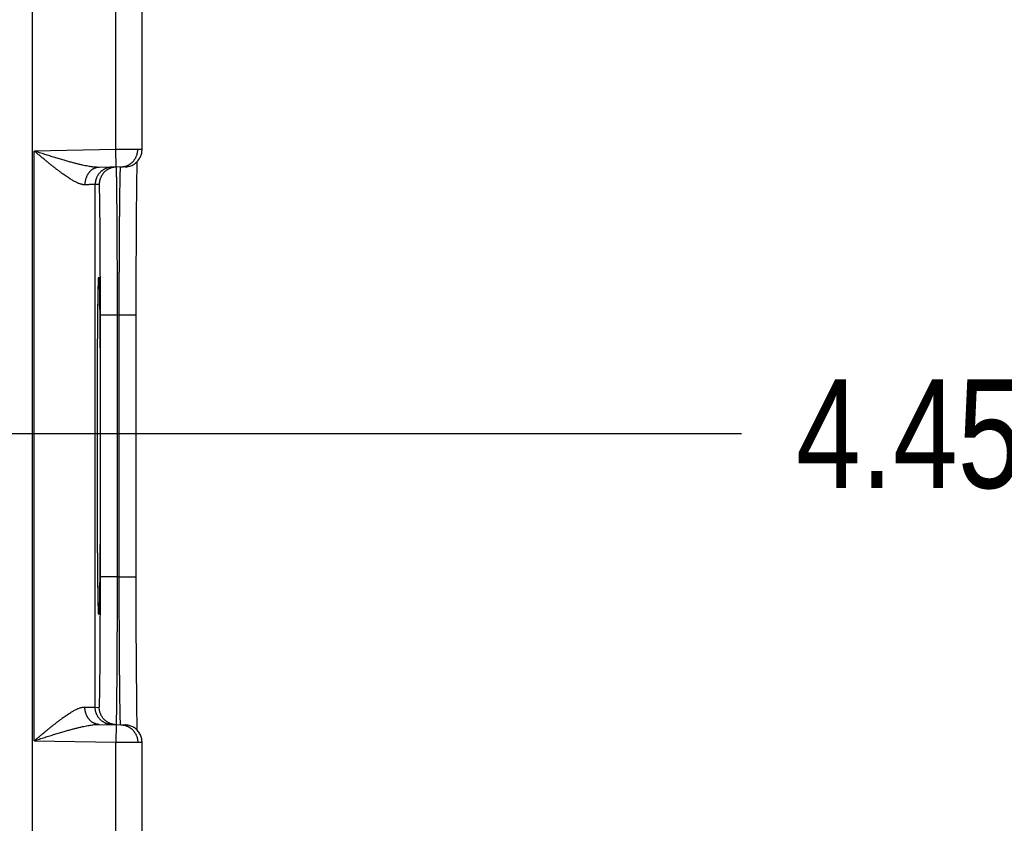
# Model space of a CAD drawing. Header units: inches. Extents: x 0 to 34, y 0 to 22.
# Tile 58 of 126: x 16.1 to 17.3, y 14.1 to 15. Entities that reach past the tile are written whole.
import ezdxf

# ---------------------------------------------------------------- set-up
doc = ezdxf.new("R2010")
doc.units = ezdxf.units.IN
doc.header["$LTSCALE"] = 1.87
doc.header["$MEASUREMENT"] = 0
doc.layers.get('0').update_dxf_attribs({"linetype": 'CONTINUOUS'})
doc.layers.add('DIMENSIONS', color=7, linetype='CONTINUOUS')
doc.styles.get("Standard").update_dxf_attribs({"font": 'txt', "width": 0.8})
doc.dimstyles.new('DIMSTYLE_1', dxfattribs={"dimtxt": 0.125, "dimasz": 0.18, "dimexe": 0.18, "dimexo": 0.0625, "dimgap": 0.09, "dimtad": 0, "dimtih": 1, "dimtoh": 1, "dimdec": 3, "dimzin": 4, "dimdsep": 46, "dimtxsty": 'STANDARD', "dimblk": '_FILLED', "dimblk1": '_FILLED', "dimblk2": '_FILLED', "dimcen": 0.09, "dimadec": 0, "dimazin": 0, "dimtp": 0.01, "dimtm": 0.01, "dimtfac": 1, "dimtdec": 3, "dimtofl": 0, "dimtmove": 0, "dimatfit": 3, "dimldrblk": '_FILLED', "dimfxl": 1, "dimtolj": 1, "dimtzin": 4, "dimarcsym": 0})

# ---------------------------------------------------------------- blocks, each defined once
blk = doc.blocks.new('*D5')
at = {"layer": 'DIMENSIONS', "color": 2, "linetype": 'CONTINUOUS'}
blk.add_line((16.1327, 9.3474), (16.9562, 9.3474), dxfattribs=at)
at = {"layer": 'DIMENSIONS', "color": 2, "linetype": 'CONTINUOUS', "width": 0.8}
for s, p in [('[', (17.6437, 9.2849)), (']', (18.3437, 9.2849)), ('9.620', (17.0187, 9.2849)), ('244.35', (17.7437, 9.2849))]:
    blk.add_text(s, height=0.125, dxfattribs=at).set_placement(p)
blk = doc.blocks.new('_FILLED')
at = {"color": 0, "linetype": 'BYBLOCK'}
blk.add_solid([(0, 0), (-1, 0.1736), (-1, -0.1736)], dxfattribs=at)
blk = doc.blocks.new('*D16')
at = {"layer": 'DIMENSIONS', "color": 2, "linetype": 'CONTINUOUS'}
blk.add_line((15.3866, 14.5083), (16.9578, 14.5083), dxfattribs=at)
at = {"layer": 'DIMENSIONS', "color": 2, "linetype": 'CONTINUOUS', "width": 0.8}
for s, p in [('[', (17.6453, 14.4458)), (']', (18.3453, 14.4458)), ('4.459', (17.0203, 14.4458)), ('113.26', (17.7453, 14.4458))]:
    blk.add_text(s, height=0.125, dxfattribs=at).set_placement(p)
blk = doc.blocks.new('*D17')
at = {"layer": 'DIMENSIONS', "color": 2, "linetype": 'CONTINUOUS'}
blk.add_line((15.3866, 13.5783), (16.9575, 13.5783), dxfattribs=at)
at = {"layer": 'DIMENSIONS', "color": 2, "linetype": 'CONTINUOUS', "width": 0.8}
for s, p in [('[', (17.645, 13.5158)), (']', (18.345, 13.5158)), ('5.389', (17.02, 13.5158)), ('136.88', (17.745, 13.5158))]:
    blk.add_text(s, height=0.125, dxfattribs=at).set_placement(p)
blk = doc.blocks.new('*D18')
at = {"layer": 'DIMENSIONS', "color": 2, "linetype": 'CONTINUOUS'}
blk.add_line((15.3866, 12.6483), (16.9572, 12.6483), dxfattribs=at)
at = {"layer": 'DIMENSIONS', "color": 2, "linetype": 'CONTINUOUS', "width": 0.8}
for s, p in [('[', (17.6447, 12.5858)), (']', (18.2447, 12.5858)), ('6.319', (17.0197, 12.5858)), ('160.5', (17.7447, 12.5858))]:
    blk.add_text(s, height=0.125, dxfattribs=at).set_placement(p)
blk = doc.blocks.new('*D19')
at = {"layer": 'DIMENSIONS', "color": 2, "linetype": 'CONTINUOUS'}
blk.add_line((15.3866, 11.7183), (16.9569, 11.7183), dxfattribs=at)
at = {"layer": 'DIMENSIONS', "color": 2, "linetype": 'CONTINUOUS', "width": 0.8}
for s, p in [('7.249', (17.0194, 11.6558)), ('[', (17.6444, 11.6558)), ('184.12', (17.7444, 11.6558)), (']', (18.3444, 11.6558))]:
    blk.add_text(s, height=0.125, dxfattribs=at).set_placement(p)
blk = doc.blocks.new('*D20')
at = {"layer": 'DIMENSIONS', "color": 2, "linetype": 'CONTINUOUS'}
blk.add_line((15.7123, 11.0413), (16.9567, 11.0413), dxfattribs=at)
at = {"layer": 'DIMENSIONS', "color": 2, "linetype": 'CONTINUOUS', "width": 0.8}
for s, p in [('[', (17.6442, 10.9788)), (']', (18.3442, 10.9788)), ('7.926', (17.0192, 10.9788)), ('201.32', (17.7442, 10.9788))]:
    blk.add_text(s, height=0.125, dxfattribs=at).set_placement(p)

msp = doc.modelspace()

# ---------------------------------------------------------------- linework, layer by layer
at = {"color": 7, "linetype": 'CONTINUOUS'}
for p, q in [((16.1428, 11.2726), (16.1428, 18.6629)), ((16.2389, 14.8346), (16.2389, 15.0839)), ((16.2689, 14.8347), (16.2689, 15.0838)), ((16.2389, 14.8346), (16.145, 14.8329)), ((16.145, 14.1556), (16.145, 14.8329)), ((16.2393, 14.8146), (16.2389, 14.8346)), ((16.2493, 14.8147), (16.2195, 14.8142)), ((16.2631, 14.8134), (16.2632, 14.8182)), ((16.2631, 14.8091), (16.2631, 14.8134)), ((16.2632, 14.8182), (16.2633, 14.8208)), ((16.2629, 14.7975), (16.263, 14.8039)), ((16.263, 14.8039), (16.2631, 14.8091)), ((16.2197, 14.7946), (16.215, 14.7945)), ((16.215, 14.194), (16.215, 14.7945)), ((16.2627, 14.7804), (16.2628, 14.7897)), ((16.2628, 14.7897), (16.2629, 14.7975)), ((16.2626, 14.7697), (16.2627, 14.7804)), ((16.2626, 14.7614), (16.2626, 14.7697)), ((16.2625, 14.7518), (16.2626, 14.7614)), ((16.2625, 14.7412), (16.2625, 14.7518)), ((16.2624, 14.73), (16.2625, 14.7412)), ((16.2624, 14.7185), (16.2624, 14.73)), ((16.2623, 14.7067), (16.2624, 14.7185)), ((16.2623, 14.6946), (16.2623, 14.7067)), ((16.2623, 14.6822), (16.2623, 14.6946)), ((16.2185, 14.6738), (16.2186, 14.6768)), ((16.2186, 14.6768), (16.2187, 14.6792)), ((16.2187, 14.6811), (16.2188, 14.6826)), ((16.2187, 14.6792), (16.2187, 14.6811)), ((16.2188, 14.6835), (16.2188, 14.6843)), ((16.2188, 14.6826), (16.2188, 14.6835)), ((16.2189, 14.6854), (16.2189, 14.6856)), ((16.2189, 14.6852), (16.2189, 14.6854)), ((16.2189, 14.685), (16.2189, 14.6852)), ((16.2189, 14.6847), (16.2189, 14.685)), ((16.2188, 14.6843), (16.2189, 14.6847)), ((16.2623, 14.6697), (16.2623, 14.6822)), ((16.2183, 14.6599), (16.2184, 14.6656)), ((16.2184, 14.6656), (16.2185, 14.6701)), ((16.2185, 14.6701), (16.2185, 14.6738)), ((16.2622, 14.6571), (16.2623, 14.6697)), ((16.2181, 14.6486), (16.2182, 14.6547)), ((16.2182, 14.6547), (16.2183, 14.6599)), ((16.2622, 14.6447), (16.2622, 14.6571)), ((16.2181, 14.6414), (16.2181, 14.6486)), ((16.2407, 14.6446), (16.221, 14.6446)), ((16.221, 14.3439), (16.221, 14.6446)), ((16.2426, 14.6447), (16.2407, 14.6446)), ((16.2407, 14.3439), (16.2407, 14.6446)), ((16.2426, 14.6447), (16.2622, 14.6447)), ((16.2426, 14.3439), (16.2426, 14.6447)), ((16.2622, 14.3377), (16.2622, 14.6447)), ((16.2179, 14.6219), (16.218, 14.6327)), ((16.218, 14.6327), (16.2181, 14.6414)), ((16.2178, 14.6133), (16.2179, 14.6219)), ((16.2178, 14.6033), (16.2178, 14.6133)), ((16.2177, 14.5923), (16.2178, 14.6033)), ((16.2177, 14.581), (16.2177, 14.5923)), ((16.2176, 14.5693), (16.2177, 14.581)), ((16.2176, 14.5573), (16.2176, 14.5693)), ((16.2175, 14.545), (16.2176, 14.5573)), ((16.2175, 14.5324), (16.2175, 14.545)), ((16.2175, 14.5197), (16.2175, 14.5324)), ((16.2175, 14.5069), (16.2175, 14.5197)), ((16.2175, 14.4943), (16.2175, 14.5069)), ((16.2175, 14.4816), (16.2175, 14.4943)), ((16.2175, 14.4687), (16.2175, 14.4816)), ((16.2175, 14.456), (16.2175, 14.4687)), ((16.2175, 14.4434), (16.2175, 14.456)), ((16.2176, 14.4311), (16.2175, 14.4434)), ((16.2176, 14.419), (16.2176, 14.4311)), ((16.2177, 14.4073), (16.2176, 14.419)), ((16.2177, 14.396), (16.2177, 14.4073)), ((16.2178, 14.3859), (16.2177, 14.396)), ((16.2178, 14.3771), (16.2178, 14.3859)), ((16.2179, 14.3663), (16.2178, 14.3771)), ((16.218, 14.3576), (16.2179, 14.3663)), ((16.218, 14.3502), (16.218, 14.3576)), ((16.2181, 14.3417), (16.218, 14.3502)), ((16.2182, 14.3344), (16.2181, 14.3417)), ((16.2407, 14.3439), (16.221, 14.3439)), ((16.2426, 14.3439), (16.2407, 14.3439)), ((16.2426, 14.3439), (16.2622, 14.3439)), ((16.2622, 14.325), (16.2622, 14.3377)), ((16.2183, 14.3281), (16.2182, 14.3344)), ((16.2184, 14.3228), (16.2183, 14.3281)), ((16.2185, 14.3185), (16.2184, 14.3228)), ((16.2185, 14.315), (16.2185, 14.3185)), ((16.2186, 14.3115), (16.2185, 14.315)), ((16.2623, 14.3124), (16.2622, 14.325)), ((16.2187, 14.309), (16.2186, 14.3115)), ((16.2187, 14.3071), (16.2187, 14.309)), ((16.2188, 14.3059), (16.2187, 14.3071)), ((16.2188, 14.3049), (16.2188, 14.3059)), ((16.2188, 14.3043), (16.2188, 14.3049)), ((16.2189, 14.3037), (16.2188, 14.3043)), ((16.2189, 14.3035), (16.2189, 14.3037)), ((16.2189, 14.3032), (16.2189, 14.3035)), ((16.2189, 14.303), (16.2189, 14.3032)), ((16.2189, 14.3029), (16.2189, 14.303)), ((16.2189, 14.3028), (16.2189, 14.3029)), ((16.2623, 14.2999), (16.2623, 14.3124)), ((16.2623, 14.2875), (16.2623, 14.2999)), ((16.2623, 14.2754), (16.2623, 14.2875)), ((16.2624, 14.2597), (16.2623, 14.2754)), ((16.2625, 14.2469), (16.2624, 14.2597)), ((16.2625, 14.236), (16.2625, 14.2469)), ((16.2626, 14.2265), (16.2625, 14.236)), ((16.2627, 14.2155), (16.2626, 14.2265)), ((16.2628, 14.2062), (16.2627, 14.2155)), ((16.2628, 14.1982), (16.2628, 14.2062)), ((16.215, 14.194), (16.2197, 14.1939)), ((16.2629, 14.1914), (16.2628, 14.1982)), ((16.263, 14.1855), (16.2629, 14.1914)), ((16.2631, 14.1804), (16.263, 14.1855)), ((16.2631, 14.1753), (16.2631, 14.1804)), ((16.2195, 14.1743), (16.2493, 14.1738)), ((16.2393, 14.1739), (16.2389, 14.1539)), ((16.2632, 14.1711), (16.2631, 14.1753)), ((16.2633, 14.1677), (16.2632, 14.1711)), ((16.145, 14.1556), (16.2389, 14.1539)), ((16.2389, 13.9046), (16.2389, 14.1539)), ((16.2689, 13.9047), (16.2689, 14.1538))]:
    msp.add_line(p, q, dxfattribs=at)
for points in [[(16.2493, 14.8147), (16.2504, 14.8148), (16.2516, 14.8149), (16.2528, 14.8151), (16.2539, 14.8154), (16.255, 14.8157), (16.2561, 14.8161), (16.2572, 14.8165), (16.2583, 14.8171), (16.2593, 14.8176), (16.2603, 14.8183), (16.2612, 14.819), (16.2621, 14.8197), (16.263, 14.8205), (16.2638, 14.8214), (16.2645, 14.8222), (16.2652, 14.8232), (16.2659, 14.8242), (16.2665, 14.8252), (16.267, 14.8262), (16.2675, 14.8273), (16.2679, 14.8284), (16.2682, 14.8295), (16.2685, 14.8306), (16.2687, 14.8318), (16.2688, 14.833), (16.2689, 14.8341), (16.2689, 14.8347)], [(16.2189, 14.6856), (16.2189, 14.6857), (16.2189, 14.6857), (16.2189, 14.6857)], [(16.2189, 14.3028), (16.2189, 14.3028), (16.2189, 14.3028)], [(16.2689, 14.1538), (16.2689, 14.1544), (16.2688, 14.1555), (16.2687, 14.1567), (16.2685, 14.1579), (16.2682, 14.159), (16.2679, 14.1601), (16.2675, 14.1612), (16.267, 14.1623), (16.2665, 14.1633), (16.2659, 14.1643), (16.2652, 14.1653), (16.2645, 14.1663), (16.2638, 14.1672), (16.263, 14.168), (16.2621, 14.1688), (16.2612, 14.1695), (16.2603, 14.1702), (16.2593, 14.1709), (16.2583, 14.1714), (16.2572, 14.172), (16.2561, 14.1724), (16.255, 14.1728), (16.2539, 14.1731), (16.2528, 14.1734), (16.2516, 14.1736), (16.2504, 14.1737), (16.2493, 14.1738)]]:
    msp.add_lwpolyline(points, dxfattribs=at)
for points, knots in [([(16.2689, 14.8347), (16.2689, 14.8347), (16.2688, 14.8347), (16.2688, 14.8347), (16.2685, 14.8347), (16.2683, 14.8347), (16.2679, 14.8347), (16.2675, 14.8347), (16.267, 14.8347), (16.2664, 14.8347), (16.2657, 14.8347), (16.265, 14.8347), (16.2641, 14.8347), (16.2633, 14.8347), (16.2623, 14.8347), (16.2613, 14.8347), (16.2602, 14.8347), (16.2591, 14.8347), (16.2579, 14.8347), (16.2566, 14.8347), (16.2553, 14.8347), (16.254, 14.8347), (16.2526, 14.8346), (16.2512, 14.8346), (16.2497, 14.8346), (16.2482, 14.8346), (16.2467, 14.8346), (16.2452, 14.8346), (16.2436, 14.8346), (16.2421, 14.8346), (16.2405, 14.8346), (16.2394, 14.8346), (16.2389, 14.8346)], [0, 0, 0, 0, 0.00064, 0.004333, 0.010782, 0.019967, 0.031861, 0.046436, 0.063662, 0.083494, 0.105867, 0.130717, 0.157984, 0.187601, 0.219471, 0.253497, 0.289593, 0.327669, 0.367598, 0.409245, 0.452499, 0.497264, 0.543433, 0.590893, 0.639507, 0.689121, 0.739592, 0.79079, 0.84258, 0.894814, 0.947338, 1, 1, 1, 1]), ([(16.2195, 14.8142), (16.219, 14.8142), (16.2178, 14.8142), (16.2159, 14.8143), (16.2139, 14.8145), (16.2117, 14.8147), (16.2092, 14.8151), (16.2065, 14.8155), (16.2035, 14.8161), (16.2002, 14.8168), (16.1966, 14.8176), (16.1927, 14.8186), (16.1885, 14.8197), (16.1839, 14.821), (16.1791, 14.8224), (16.1739, 14.8239), (16.1685, 14.8255), (16.1628, 14.8273), (16.157, 14.8291), (16.151, 14.831), (16.147, 14.8323), (16.145, 14.8329)], [0, 0, 0, 0, 0.021608, 0.045451, 0.07183, 0.101043, 0.133408, 0.169227, 0.20876, 0.252271, 0.299983, 0.352107, 0.408751, 0.46996, 0.535625, 0.605538, 0.679315, 0.756434, 0.836123, 0.91757, 1, 1, 1, 1]), ([(16.2032, 14.7942), (16.2029, 14.7942), (16.2023, 14.7942), (16.2013, 14.7943), (16.2002, 14.7945), (16.1991, 14.7948), (16.1979, 14.7951), (16.1966, 14.7956), (16.1952, 14.7961), (16.1938, 14.7968), (16.1922, 14.7975), (16.1905, 14.7984), (16.1888, 14.7994), (16.1869, 14.8005), (16.1849, 14.8018), (16.1828, 14.8032), (16.1805, 14.8047), (16.1782, 14.8064), (16.1757, 14.8082), (16.1731, 14.8102), (16.1703, 14.8123), (16.1674, 14.8145), (16.1645, 14.8169), (16.1614, 14.8194), (16.1582, 14.822), (16.155, 14.8246), (16.1517, 14.8274), (16.1484, 14.8301), (16.1461, 14.832), (16.145, 14.8329)], [0, 0, 0, 0, 0.013237, 0.027354, 0.042507, 0.058849, 0.076528, 0.095694, 0.116486, 0.139038, 0.163494, 0.189992, 0.21866, 0.249617, 0.28298, 0.318848, 0.357292, 0.398372, 0.44212, 0.488512, 0.537504, 0.589001, 0.642843, 0.698841, 0.756713, 0.816111, 0.876686, 0.938097, 1, 1, 1, 1]), ([(16.2443, 14.8147), (16.2447, 14.8147), (16.2454, 14.8147), (16.2465, 14.8148), (16.2477, 14.815), (16.2488, 14.8153), (16.2499, 14.8156), (16.251, 14.8159), (16.2521, 14.8164), (16.2531, 14.8169), (16.2541, 14.8174), (16.2551, 14.8181), (16.256, 14.8187), (16.2569, 14.8194), (16.2578, 14.8202), (16.2586, 14.821), (16.2593, 14.8219), (16.26, 14.8228), (16.2607, 14.8238), (16.2613, 14.8247), (16.2618, 14.8258), (16.2623, 14.8268), (16.2627, 14.8279), (16.2631, 14.829), (16.2634, 14.8301), (16.2636, 14.8312), (16.2638, 14.8324), (16.2639, 14.8335), (16.2639, 14.8343), (16.2639, 14.8347)], [0, 0, 0, 0, 0.034252, 0.071395, 0.108538, 0.145681, 0.182825, 0.219968, 0.257112, 0.294255, 0.331399, 0.368542, 0.405686, 0.44283, 0.479974, 0.517118, 0.554262, 0.591407, 0.628551, 0.665696, 0.70284, 0.739985, 0.77713, 0.814275, 0.85142, 0.888565, 0.92571, 0.962855, 1, 1, 1, 1]), ([(16.2195, 14.8142), (16.2192, 14.8142), (16.2185, 14.8142), (16.2176, 14.8141), (16.2166, 14.8139), (16.2157, 14.8136), (16.2148, 14.8133), (16.2139, 14.8129), (16.213, 14.8125), (16.2121, 14.812), (16.2113, 14.8115), (16.2105, 14.8108), (16.2097, 14.8102), (16.209, 14.8094), (16.2083, 14.8087), (16.2076, 14.8079), (16.207, 14.807), (16.2064, 14.8061), (16.2058, 14.8051), (16.2054, 14.8041), (16.2049, 14.8031), (16.2045, 14.8021), (16.2042, 14.801), (16.2039, 14.7999), (16.2036, 14.7988), (16.2034, 14.7977), (16.2033, 14.7965), (16.2032, 14.7954), (16.2032, 14.7946), (16.2032, 14.7942)], [0, 0, 0, 0, 0.033592, 0.067234, 0.100974, 0.134859, 0.168935, 0.203241, 0.237817, 0.272694, 0.307901, 0.343461, 0.379392, 0.415706, 0.452411, 0.489508, 0.526994, 0.564859, 0.603092, 0.641674, 0.680584, 0.719797, 0.759283, 0.79901, 0.838945, 0.87905, 0.919288, 0.959618, 1, 1, 1, 1]), ([(16.2347, 14.8145), (16.2343, 14.8145), (16.2335, 14.8144), (16.2324, 14.8143), (16.2312, 14.8141), (16.2301, 14.8139), (16.229, 14.8136), (16.2279, 14.8132), (16.2269, 14.8128), (16.2258, 14.8123), (16.2248, 14.8117), (16.2238, 14.8111), (16.2229, 14.8104), (16.222, 14.8097), (16.2212, 14.8089), (16.2204, 14.8081), (16.2196, 14.8072), (16.2189, 14.8063), (16.2182, 14.8054), (16.2176, 14.8044), (16.2171, 14.8034), (16.2166, 14.8023), (16.2162, 14.8013), (16.2158, 14.8002), (16.2155, 14.7991), (16.2153, 14.7979), (16.2151, 14.7968), (16.215, 14.7956), (16.215, 14.7949), (16.215, 14.7945)], [0, 0, 0, 0, 0.037036, 0.074073, 0.111109, 0.148146, 0.185182, 0.222218, 0.259255, 0.296292, 0.333328, 0.370365, 0.407402, 0.444439, 0.481476, 0.518513, 0.55555, 0.592587, 0.629624, 0.666662, 0.703699, 0.740736, 0.777774, 0.814812, 0.851849, 0.888887, 0.925925, 0.962962, 1, 1, 1, 1]), ([(16.2393, 14.8146), (16.2389, 14.8146), (16.2382, 14.8145), (16.2371, 14.8144), (16.2359, 14.8142), (16.2348, 14.814), (16.2337, 14.8137), (16.2326, 14.8133), (16.2315, 14.8128), (16.2305, 14.8123), (16.2295, 14.8118), (16.2285, 14.8112), (16.2276, 14.8105), (16.2267, 14.8098), (16.2258, 14.809), (16.225, 14.8082), (16.2243, 14.8073), (16.2236, 14.8064), (16.2229, 14.8055), (16.2223, 14.8045), (16.2218, 14.8035), (16.2213, 14.8024), (16.2209, 14.8013), (16.2205, 14.8002), (16.2202, 14.7991), (16.22, 14.798), (16.2198, 14.7969), (16.2197, 14.7957), (16.2197, 14.795), (16.2197, 14.7946)], [0, 0, 0, 0, 0.034394, 0.071532, 0.10867, 0.145808, 0.182946, 0.220084, 0.257223, 0.294361, 0.331499, 0.368637, 0.405776, 0.442914, 0.480053, 0.517192, 0.55433, 0.591469, 0.628608, 0.665747, 0.702886, 0.740025, 0.777164, 0.814303, 0.851443, 0.888582, 0.925721, 0.962861, 1, 1, 1, 1]), ([(16.2407, 14.6446), (16.2407, 14.6466), (16.2406, 14.6504), (16.2406, 14.6562), (16.2406, 14.662), (16.2406, 14.6678), (16.2406, 14.6735), (16.2406, 14.6792), (16.2405, 14.6849), (16.2405, 14.6905), (16.2405, 14.696), (16.2405, 14.7015), (16.2405, 14.707), (16.2404, 14.7123), (16.2404, 14.7176), (16.2404, 14.7228), (16.2404, 14.7279), (16.2403, 14.7329), (16.2403, 14.7378), (16.2403, 14.7426), (16.2403, 14.7473), (16.2402, 14.7518), (16.2402, 14.7563), (16.2402, 14.7606), (16.2401, 14.7647), (16.2401, 14.7688), (16.2401, 14.7727), (16.24, 14.7764), (16.24, 14.78), (16.24, 14.7834), (16.2399, 14.7867), (16.2399, 14.7898), (16.2399, 14.7927), (16.2398, 14.7955), (16.2398, 14.798), (16.2398, 14.8004), (16.2397, 14.8027), (16.2397, 14.8047), (16.2397, 14.8065), (16.2396, 14.8082), (16.2396, 14.8097), (16.2396, 14.811), (16.2395, 14.812), (16.2395, 14.8129), (16.2394, 14.8136), (16.2394, 14.8141), (16.2394, 14.8143), (16.2394, 14.8145)], [0, 0, 0, 0, 0.034192, 0.068334, 0.102388, 0.136315, 0.17008, 0.203648, 0.236978, 0.270034, 0.302776, 0.335165, 0.367165, 0.398734, 0.429832, 0.460421, 0.49047, 0.51995, 0.548824, 0.577057, 0.604614, 0.631465, 0.657581, 0.682931, 0.707487, 0.73122, 0.754102, 0.776105, 0.797204, 0.817375, 0.836596, 0.854844, 0.872094, 0.888328, 0.903528, 0.917678, 0.93076, 0.942758, 0.953655, 0.963439, 0.972099, 0.979625, 0.986008, 0.991242, 0.995321, 0.998241, 1, 1, 1, 1]), ([(16.2426, 14.6447), (16.2426, 14.6466), (16.2426, 14.6505), (16.2426, 14.6563), (16.2426, 14.662), (16.2426, 14.6678), (16.2427, 14.6735), (16.2427, 14.6792), (16.2427, 14.6849), (16.2427, 14.6905), (16.2428, 14.6961), (16.2428, 14.7016), (16.2428, 14.707), (16.2428, 14.7124), (16.2429, 14.7177), (16.2429, 14.7228), (16.2429, 14.728), (16.243, 14.733), (16.243, 14.7379), (16.243, 14.7427), (16.2431, 14.7473), (16.2431, 14.7519), (16.2431, 14.7563), (16.2432, 14.7606), (16.2432, 14.7648), (16.2433, 14.7688), (16.2433, 14.7727), (16.2433, 14.7765), (16.2434, 14.78), (16.2434, 14.7835), (16.2435, 14.7867), (16.2435, 14.7898), (16.2436, 14.7928), (16.2436, 14.7955), (16.2436, 14.7981), (16.2437, 14.8005), (16.2437, 14.8027), (16.2438, 14.8048), (16.2438, 14.8066), (16.2439, 14.8083), (16.2439, 14.8097), (16.244, 14.811), (16.244, 14.8121), (16.2441, 14.813), (16.2441, 14.8137), (16.2441, 14.8142), (16.2442, 14.8144), (16.2442, 14.8146)], [0, 0, 0, 0, 0.034176, 0.068308, 0.102358, 0.136288, 0.170058, 0.203631, 0.236963, 0.270018, 0.30276, 0.335149, 0.367142, 0.3987, 0.429789, 0.460378, 0.490432, 0.519911, 0.54878, 0.577008, 0.604565, 0.631417, 0.657533, 0.68288, 0.707431, 0.731158, 0.754035, 0.776037, 0.797137, 0.817308, 0.836527, 0.854772, 0.872023, 0.88826, 0.903461, 0.917609, 0.930689, 0.942687, 0.953588, 0.963376, 0.972041, 0.979573, 0.985964, 0.991207, 0.995295, 0.998225, 1, 1, 1, 1]), ([(16.215, 14.7945), (16.215, 14.7945), (16.2149, 14.7945), (16.2147, 14.7945), (16.2144, 14.7945), (16.2139, 14.7945), (16.2134, 14.7945), (16.2127, 14.7944), (16.2119, 14.7944), (16.211, 14.7944), (16.2099, 14.7944), (16.2088, 14.7944), (16.2076, 14.7943), (16.2062, 14.7943), (16.2048, 14.7943), (16.2037, 14.7942), (16.2032, 14.7942)], [0, 0, 0, 0, 0.007235, 0.024643, 0.052199, 0.08986, 0.137566, 0.195238, 0.262779, 0.34007, 0.42698, 0.523359, 0.629043, 0.74385, 0.86758, 1, 1, 1, 1]), ([(16.221, 14.6446), (16.221, 14.6464), (16.221, 14.6499), (16.221, 14.6551), (16.221, 14.6603), (16.221, 14.6655), (16.221, 14.6707), (16.221, 14.6758), (16.221, 14.6809), (16.221, 14.6859), (16.2209, 14.691), (16.2209, 14.6959), (16.2209, 14.7008), (16.2209, 14.7056), (16.2209, 14.7103), (16.2209, 14.715), (16.2208, 14.7196), (16.2208, 14.7241), (16.2208, 14.7284), (16.2208, 14.7327), (16.2207, 14.7369), (16.2207, 14.741), (16.2207, 14.7449), (16.2206, 14.7487), (16.2206, 14.7524), (16.2206, 14.756), (16.2205, 14.7594), (16.2205, 14.7627), (16.2205, 14.7659), (16.2204, 14.7689), (16.2204, 14.7717), (16.2204, 14.7744), (16.2203, 14.777), (16.2203, 14.7793), (16.2202, 14.7816), (16.2202, 14.7836), (16.2201, 14.7855), (16.2201, 14.7872), (16.2201, 14.7887), (16.22, 14.7901), (16.22, 14.7912), (16.2199, 14.7922), (16.2199, 14.7931), (16.2198, 14.7937), (16.2198, 14.7942), (16.2198, 14.7944), (16.2197, 14.7946), (16.2197, 14.7946)], [0, 0, 0, 0, 0.034951, 0.069844, 0.104637, 0.139287, 0.173753, 0.207998, 0.241986, 0.275683, 0.309051, 0.34205, 0.374638, 0.40677, 0.4384, 0.46949, 0.500004, 0.529908, 0.559168, 0.587747, 0.615612, 0.642727, 0.669058, 0.694576, 0.719248, 0.743047, 0.76594, 0.787897, 0.808895, 0.828909, 0.847915, 0.865889, 0.882806, 0.898648, 0.913401, 0.927044, 0.93956, 0.950927, 0.961133, 0.970165, 0.978018, 0.984682, 0.990149, 0.99441, 0.997466, 0.999317, 1, 1, 1, 1]), ([(16.2189, 14.6857), (16.2189, 14.6859), (16.2189, 14.6863), (16.219, 14.6869), (16.219, 14.6875), (16.2191, 14.6877), (16.2192, 14.688), (16.2193, 14.6877), (16.2193, 14.6875), (16.2193, 14.6869), (16.2194, 14.6862), (16.2194, 14.6852), (16.2195, 14.684), (16.2196, 14.6826), (16.2196, 14.681), (16.2197, 14.6792), (16.2197, 14.6772), (16.2198, 14.6749), (16.2198, 14.6725), (16.2199, 14.6699), (16.2199, 14.6671), (16.22, 14.6641), (16.22, 14.6608), (16.2201, 14.6575), (16.2201, 14.6539), (16.2202, 14.6501), (16.2202, 14.6462), (16.2203, 14.6421), (16.2203, 14.6378), (16.2203, 14.6334), (16.2204, 14.6288), (16.2204, 14.6241), (16.2205, 14.6192), (16.2205, 14.6142), (16.2205, 14.6091), (16.2206, 14.6038), (16.2206, 14.5984), (16.2206, 14.5929), (16.2206, 14.5873), (16.2207, 14.5816), (16.2207, 14.5757), (16.2207, 14.5698), (16.2207, 14.5638), (16.2208, 14.5577), (16.2208, 14.5516), (16.2208, 14.5454), (16.2208, 14.5391), (16.2208, 14.5328), (16.2208, 14.5264), (16.2208, 14.52), (16.2208, 14.5136), (16.2208, 14.5072), (16.2209, 14.5007), (16.2209, 14.4964), (16.2209, 14.4943)], [0, 0, 0, 0, 0.002541, 0.006406, 0.009178, 0.010859, 0.011483, 0.012106, 0.013788, 0.016561, 0.020427, 0.025385, 0.031431, 0.038559, 0.04676, 0.056024, 0.066342, 0.077703, 0.090095, 0.103503, 0.117911, 0.133304, 0.149665, 0.166978, 0.185221, 0.204375, 0.224416, 0.245322, 0.267072, 0.289643, 0.313009, 0.337141, 0.36201, 0.387593, 0.413866, 0.440798, 0.468347, 0.496481, 0.525171, 0.554391, 0.584107, 0.614287, 0.644897, 0.675903, 0.707272, 0.738969, 0.77096, 0.803211, 0.835689, 0.868357, 0.901169, 0.934079, 0.967038, 1, 1, 1, 1]), ([(16.2175, 14.4943), (16.2175, 14.4964), (16.2175, 14.5007), (16.2175, 14.5072), (16.2175, 14.5136), (16.2175, 14.52), (16.2175, 14.5264), (16.2175, 14.5328), (16.2175, 14.5391), (16.2175, 14.5454), (16.2175, 14.5516), (16.2176, 14.5578), (16.2176, 14.5638), (16.2176, 14.5698), (16.2176, 14.5757), (16.2177, 14.5816), (16.2177, 14.5873), (16.2177, 14.5929), (16.2177, 14.5984), (16.2178, 14.6038), (16.2178, 14.6091), (16.2178, 14.6142), (16.2179, 14.6192), (16.2179, 14.6241), (16.2179, 14.6288), (16.218, 14.6334), (16.218, 14.6378), (16.2181, 14.6421), (16.2181, 14.6462), (16.2182, 14.6501), (16.2182, 14.6539), (16.2183, 14.6575), (16.2183, 14.6608), (16.2183, 14.6641), (16.2184, 14.6671), (16.2184, 14.6699), (16.2185, 14.6725), (16.2186, 14.6749), (16.2186, 14.6772), (16.2187, 14.6792), (16.2187, 14.681), (16.2188, 14.6826), (16.2188, 14.684), (16.2189, 14.685), (16.2189, 14.6856), (16.2189, 14.6857)], [0, 0, 0, 0, 0.03374, 0.067478, 0.101163, 0.134748, 0.168185, 0.201426, 0.234436, 0.267178, 0.29962, 0.331726, 0.363462, 0.394795, 0.425688, 0.456106, 0.486012, 0.515374, 0.544167, 0.572365, 0.599929, 0.626817, 0.652999, 0.678454, 0.703154, 0.727068, 0.750168, 0.77243, 0.793828, 0.814339, 0.833941, 0.852613, 0.870332, 0.887078, 0.902832, 0.917578, 0.9313, 0.943983, 0.955612, 0.966171, 0.975651, 0.984044, 0.991339, 0.997527, 1, 1, 1, 1]), ([(16.2189, 14.3028), (16.2189, 14.3029), (16.2189, 14.3035), (16.2188, 14.3045), (16.2188, 14.3059), (16.2187, 14.3075), (16.2187, 14.3093), (16.2186, 14.3113), (16.2186, 14.3136), (16.2185, 14.316), (16.2184, 14.3186), (16.2184, 14.3214), (16.2183, 14.3245), (16.2183, 14.3277), (16.2183, 14.3311), (16.2182, 14.3346), (16.2182, 14.3384), (16.2181, 14.3423), (16.2181, 14.3464), (16.218, 14.3507), (16.218, 14.3551), (16.2179, 14.3597), (16.2179, 14.3644), (16.2179, 14.3693), (16.2178, 14.3743), (16.2178, 14.3794), (16.2178, 14.3847), (16.2177, 14.3901), (16.2177, 14.3956), (16.2177, 14.4012), (16.2177, 14.4069), (16.2176, 14.4128), (16.2176, 14.4187), (16.2176, 14.4247), (16.2176, 14.4308), (16.2175, 14.4369), (16.2175, 14.4431), (16.2175, 14.4494), (16.2175, 14.4557), (16.2175, 14.4621), (16.2175, 14.4685), (16.2175, 14.4749), (16.2175, 14.4813), (16.2175, 14.4878), (16.2175, 14.4921), (16.2175, 14.4943)], [0, 0, 0, 0, 0.002477, 0.008665, 0.015961, 0.024355, 0.033837, 0.044397, 0.056025, 0.068708, 0.082432, 0.097179, 0.112934, 0.12968, 0.147399, 0.166071, 0.185675, 0.206187, 0.227585, 0.249846, 0.272948, 0.296863, 0.321562, 0.347016, 0.3732, 0.400091, 0.427656, 0.455852, 0.484647, 0.514012, 0.543918, 0.574332, 0.605221, 0.636551, 0.668286, 0.700392, 0.732834, 0.765577, 0.798586, 0.831827, 0.865263, 0.898847, 0.93253, 0.966263, 1, 1, 1, 1]), ([(16.2209, 14.4943), (16.2209, 14.4921), (16.2209, 14.4878), (16.2208, 14.4813), (16.2208, 14.4749), (16.2208, 14.4685), (16.2208, 14.4621), (16.2208, 14.4557), (16.2208, 14.4494), (16.2208, 14.4431), (16.2208, 14.4369), (16.2208, 14.4308), (16.2207, 14.4247), (16.2207, 14.4187), (16.2207, 14.4128), (16.2207, 14.4069), (16.2206, 14.4012), (16.2206, 14.3956), (16.2206, 14.3901), (16.2206, 14.3847), (16.2205, 14.3794), (16.2205, 14.3743), (16.2205, 14.3693), (16.2204, 14.3644), (16.2204, 14.3597), (16.2203, 14.3551), (16.2203, 14.3507), (16.2203, 14.3464), (16.2202, 14.3423), (16.2202, 14.3384), (16.2201, 14.3346), (16.2201, 14.331), (16.22, 14.3277), (16.22, 14.3245), (16.2199, 14.3214), (16.2199, 14.3186), (16.2198, 14.316), (16.2198, 14.3136), (16.2197, 14.3113), (16.2197, 14.3093), (16.2196, 14.3075), (16.2196, 14.3059), (16.2195, 14.3045), (16.2194, 14.3033), (16.2194, 14.3023), (16.2193, 14.3016), (16.2193, 14.301), (16.2193, 14.3008), (16.2192, 14.3005), (16.2191, 14.3008), (16.219, 14.301), (16.219, 14.3016), (16.2189, 14.3022), (16.2189, 14.3026), (16.2189, 14.3028)], [0, 0, 0, 0, 0.032966, 0.065928, 0.09884, 0.131654, 0.164323, 0.196801, 0.229052, 0.261043, 0.29274, 0.324108, 0.355116, 0.385729, 0.415913, 0.445633, 0.474852, 0.50354, 0.531672, 0.559222, 0.586153, 0.612423, 0.638004, 0.662875, 0.687007, 0.710372, 0.732942, 0.754692, 0.775599, 0.795639, 0.814791, 0.833033, 0.850346, 0.866707, 0.882099, 0.896506, 0.909914, 0.922305, 0.933666, 0.943983, 0.953246, 0.961446, 0.968573, 0.974619, 0.979576, 0.983441, 0.986213, 0.987894, 0.988518, 0.989141, 0.990823, 0.993596, 0.997462, 1, 1, 1, 1]), ([(16.2197, 14.1939), (16.2197, 14.1939), (16.2198, 14.1941), (16.2198, 14.1943), (16.2198, 14.1948), (16.2199, 14.1954), (16.2199, 14.1963), (16.22, 14.1973), (16.22, 14.1984), (16.2201, 14.1998), (16.2201, 14.2013), (16.2201, 14.203), (16.2202, 14.2049), (16.2202, 14.207), (16.2203, 14.2092), (16.2203, 14.2115), (16.2204, 14.2141), (16.2204, 14.2168), (16.2204, 14.2196), (16.2205, 14.2226), (16.2205, 14.2258), (16.2205, 14.2291), (16.2206, 14.2325), (16.2206, 14.2361), (16.2206, 14.2398), (16.2207, 14.2436), (16.2207, 14.2475), (16.2207, 14.2516), (16.2208, 14.2558), (16.2208, 14.2601), (16.2208, 14.2644), (16.2208, 14.2689), (16.2209, 14.2735), (16.2209, 14.2782), (16.2209, 14.2829), (16.2209, 14.2877), (16.2209, 14.2926), (16.2209, 14.2976), (16.221, 14.3026), (16.221, 14.3076), (16.221, 14.3127), (16.221, 14.3178), (16.221, 14.323), (16.221, 14.3282), (16.221, 14.3334), (16.221, 14.3386), (16.221, 14.3421), (16.221, 14.3439)], [0, 0, 0, 0, 0.000683, 0.002535, 0.005591, 0.009853, 0.01532, 0.021984, 0.029837, 0.03887, 0.049075, 0.060443, 0.072958, 0.086602, 0.101355, 0.117197, 0.134115, 0.152088, 0.171094, 0.191108, 0.212105, 0.234063, 0.256956, 0.280753, 0.305427, 0.330945, 0.357276, 0.384391, 0.412256, 0.440836, 0.470097, 0.500002, 0.530516, 0.561606, 0.593236, 0.625368, 0.657957, 0.690956, 0.724325, 0.758023, 0.79201, 0.826255, 0.860722, 0.895373, 0.930165, 0.965055, 1, 1, 1, 1]), ([(16.2394, 14.174), (16.2394, 14.1742), (16.2394, 14.1744), (16.2394, 14.1749), (16.2395, 14.1756), (16.2395, 14.1765), (16.2396, 14.1776), (16.2396, 14.1788), (16.2396, 14.1803), (16.2397, 14.182), (16.2397, 14.1838), (16.2397, 14.1858), (16.2398, 14.1881), (16.2398, 14.1905), (16.2398, 14.1931), (16.2399, 14.1958), (16.2399, 14.1987), (16.2399, 14.2018), (16.24, 14.2051), (16.24, 14.2085), (16.24, 14.2121), (16.2401, 14.2158), (16.2401, 14.2197), (16.2401, 14.2238), (16.2402, 14.2279), (16.2402, 14.2322), (16.2402, 14.2367), (16.2403, 14.2412), (16.2403, 14.2459), (16.2403, 14.2507), (16.2403, 14.2556), (16.2404, 14.2606), (16.2404, 14.2657), (16.2404, 14.2709), (16.2404, 14.2762), (16.2405, 14.2815), (16.2405, 14.287), (16.2405, 14.2925), (16.2405, 14.298), (16.2405, 14.3036), (16.2406, 14.3093), (16.2406, 14.315), (16.2406, 14.3207), (16.2406, 14.3265), (16.2406, 14.3323), (16.2406, 14.3381), (16.2407, 14.342), (16.2407, 14.3439)], [0, 0, 0, 0, 0.001759, 0.004679, 0.008758, 0.013991, 0.020374, 0.027899, 0.036557, 0.04634, 0.057236, 0.069232, 0.082312, 0.09646, 0.111658, 0.127889, 0.145136, 0.163381, 0.182599, 0.202767, 0.223862, 0.245861, 0.268738, 0.292469, 0.317025, 0.342377, 0.368495, 0.395347, 0.422907, 0.451141, 0.480018, 0.509499, 0.539551, 0.570143, 0.601243, 0.632814, 0.664816, 0.697209, 0.729953, 0.763011, 0.796344, 0.829914, 0.863681, 0.897611, 0.931667, 0.965809, 1, 1, 1, 1]), ([(16.2442, 14.1739), (16.2442, 14.1741), (16.2441, 14.1743), (16.2441, 14.1748), (16.2441, 14.1755), (16.244, 14.1764), (16.244, 14.1775), (16.2439, 14.1788), (16.2439, 14.1802), (16.2438, 14.1819), (16.2438, 14.1837), (16.2437, 14.1858), (16.2437, 14.188), (16.2436, 14.1904), (16.2436, 14.193), (16.2436, 14.1957), (16.2435, 14.1987), (16.2435, 14.2018), (16.2434, 14.205), (16.2434, 14.2085), (16.2433, 14.212), (16.2433, 14.2158), (16.2433, 14.2197), (16.2432, 14.2237), (16.2432, 14.2279), (16.2431, 14.2322), (16.2431, 14.2366), (16.2431, 14.2412), (16.243, 14.2458), (16.243, 14.2506), (16.243, 14.2555), (16.2429, 14.2605), (16.2429, 14.2657), (16.2429, 14.2708), (16.2428, 14.2761), (16.2428, 14.2815), (16.2428, 14.2869), (16.2428, 14.2924), (16.2427, 14.298), (16.2427, 14.3036), (16.2427, 14.3093), (16.2427, 14.315), (16.2426, 14.3207), (16.2426, 14.3265), (16.2426, 14.3323), (16.2426, 14.338), (16.2426, 14.3419), (16.2426, 14.3439)], [0, 0, 0, 0, 0.001775, 0.004705, 0.008793, 0.014035, 0.020425, 0.027956, 0.03662, 0.046408, 0.057307, 0.069303, 0.082381, 0.096526, 0.111725, 0.127959, 0.145208, 0.163449, 0.182664, 0.202832, 0.223928, 0.245927, 0.268802, 0.292528, 0.317077, 0.342423, 0.368539, 0.395393, 0.422953, 0.451183, 0.480054, 0.509536, 0.539592, 0.570184, 0.601277, 0.632837, 0.664833, 0.697224, 0.729969, 0.763026, 0.796361, 0.829936, 0.863708, 0.89764, 0.931692, 0.965825, 1, 1, 1, 1]), ([(16.145, 14.1556), (16.1461, 14.1565), (16.1484, 14.1584), (16.1517, 14.1611), (16.155, 14.1639), (16.1582, 14.1665), (16.1614, 14.1691), (16.1645, 14.1716), (16.1674, 14.174), (16.1703, 14.1762), (16.1731, 14.1783), (16.1757, 14.1803), (16.1782, 14.1821), (16.1805, 14.1838), (16.1828, 14.1853), (16.1849, 14.1867), (16.1869, 14.188), (16.1888, 14.1891), (16.1905, 14.1901), (16.1922, 14.191), (16.1938, 14.1917), (16.1952, 14.1924), (16.1966, 14.1929), (16.1979, 14.1934), (16.1991, 14.1937), (16.2002, 14.194), (16.2013, 14.1942), (16.2023, 14.1943), (16.2029, 14.1943), (16.2032, 14.1943)], [0, 0, 0, 0, 0.061903, 0.123314, 0.183889, 0.243287, 0.301159, 0.357157, 0.410999, 0.462496, 0.511488, 0.55788, 0.601628, 0.642708, 0.681152, 0.71702, 0.750383, 0.78134, 0.810008, 0.836506, 0.860962, 0.883514, 0.904306, 0.923472, 0.941151, 0.957493, 0.972646, 0.986763, 1, 1, 1, 1]), ([(16.2195, 14.1743), (16.2192, 14.1743), (16.2185, 14.1743), (16.2176, 14.1744), (16.2166, 14.1746), (16.2157, 14.1749), (16.2148, 14.1752), (16.2139, 14.1756), (16.213, 14.176), (16.2121, 14.1765), (16.2113, 14.177), (16.2105, 14.1777), (16.2097, 14.1783), (16.209, 14.1791), (16.2083, 14.1798), (16.2076, 14.1807), (16.207, 14.1815), (16.2064, 14.1824), (16.2058, 14.1834), (16.2054, 14.1844), (16.2049, 14.1854), (16.2045, 14.1864), (16.2042, 14.1875), (16.2039, 14.1886), (16.2036, 14.1897), (16.2034, 14.1908), (16.2033, 14.192), (16.2032, 14.1931), (16.2032, 14.1939), (16.2032, 14.1943)], [0, 0, 0, 0, 0.033591, 0.067233, 0.100972, 0.134857, 0.168932, 0.203239, 0.237814, 0.27269, 0.307897, 0.343457, 0.379388, 0.415702, 0.452407, 0.489504, 0.526989, 0.564855, 0.603088, 0.64167, 0.680581, 0.719793, 0.75928, 0.799008, 0.838943, 0.879049, 0.919287, 0.959618, 1, 1, 1, 1]), ([(16.2032, 14.1943), (16.2037, 14.1943), (16.2048, 14.1942), (16.2062, 14.1942), (16.2076, 14.1942), (16.2088, 14.1942), (16.2099, 14.1941), (16.211, 14.1941), (16.2119, 14.1941), (16.2127, 14.1941), (16.2134, 14.1941), (16.2139, 14.194), (16.2144, 14.194), (16.2147, 14.194), (16.2149, 14.194), (16.215, 14.194), (16.215, 14.194)], [0, 0, 0, 0, 0.132421, 0.256148, 0.370951, 0.476632, 0.573009, 0.659918, 0.737211, 0.804752, 0.862427, 0.910135, 0.947798, 0.975355, 0.992764, 1, 1, 1, 1]), ([(16.2347, 14.174), (16.2343, 14.174), (16.2335, 14.1741), (16.2324, 14.1742), (16.2312, 14.1744), (16.2301, 14.1746), (16.229, 14.1749), (16.2279, 14.1753), (16.2269, 14.1757), (16.2258, 14.1762), (16.2248, 14.1768), (16.2238, 14.1774), (16.2229, 14.1781), (16.222, 14.1788), (16.2212, 14.1796), (16.2204, 14.1804), (16.2196, 14.1813), (16.2189, 14.1822), (16.2182, 14.1831), (16.2176, 14.1841), (16.2171, 14.1851), (16.2166, 14.1862), (16.2162, 14.1872), (16.2158, 14.1883), (16.2155, 14.1894), (16.2153, 14.1906), (16.2151, 14.1917), (16.215, 14.1929), (16.215, 14.1936), (16.215, 14.194)], [0, 0, 0, 0, 0.037036, 0.074073, 0.111109, 0.148146, 0.185182, 0.222218, 0.259255, 0.296292, 0.333328, 0.370365, 0.407402, 0.444439, 0.481476, 0.518513, 0.55555, 0.592587, 0.629624, 0.666662, 0.703699, 0.740736, 0.777774, 0.814812, 0.851849, 0.888887, 0.925925, 0.962962, 1, 1, 1, 1]), ([(16.2393, 14.1739), (16.2389, 14.1739), (16.2382, 14.174), (16.2371, 14.1741), (16.2359, 14.1743), (16.2348, 14.1745), (16.2337, 14.1748), (16.2326, 14.1752), (16.2315, 14.1757), (16.2305, 14.1762), (16.2295, 14.1767), (16.2285, 14.1773), (16.2276, 14.178), (16.2267, 14.1787), (16.2258, 14.1795), (16.225, 14.1803), (16.2243, 14.1812), (16.2236, 14.1821), (16.2229, 14.183), (16.2223, 14.184), (16.2218, 14.185), (16.2213, 14.1861), (16.2209, 14.1872), (16.2205, 14.1883), (16.2202, 14.1894), (16.22, 14.1905), (16.2198, 14.1916), (16.2197, 14.1928), (16.2197, 14.1935), (16.2197, 14.1939)], [0, 0, 0, 0, 0.034394, 0.071532, 0.10867, 0.145808, 0.182946, 0.220084, 0.257223, 0.294361, 0.331499, 0.368637, 0.405776, 0.442914, 0.480053, 0.517192, 0.55433, 0.591469, 0.628608, 0.665747, 0.702886, 0.740025, 0.777164, 0.814303, 0.851443, 0.888582, 0.925721, 0.962861, 1, 1, 1, 1]), ([(16.145, 14.1556), (16.147, 14.1562), (16.151, 14.1575), (16.157, 14.1594), (16.1628, 14.1612), (16.1685, 14.163), (16.1739, 14.1646), (16.1791, 14.1661), (16.1839, 14.1675), (16.1885, 14.1688), (16.1927, 14.1699), (16.1966, 14.1709), (16.2002, 14.1717), (16.2035, 14.1724), (16.2065, 14.173), (16.2092, 14.1734), (16.2117, 14.1738), (16.2139, 14.174), (16.2159, 14.1742), (16.2178, 14.1743), (16.219, 14.1743), (16.2195, 14.1743)], [0, 0, 0, 0, 0.08243, 0.163877, 0.243566, 0.320685, 0.394462, 0.464375, 0.530041, 0.59125, 0.647894, 0.700018, 0.747729, 0.79124, 0.830773, 0.866593, 0.898957, 0.92817, 0.954549, 0.978392, 1, 1, 1, 1]), ([(16.2443, 14.1738), (16.2447, 14.1738), (16.2454, 14.1738), (16.2465, 14.1737), (16.2477, 14.1735), (16.2488, 14.1733), (16.2499, 14.1729), (16.251, 14.1726), (16.2521, 14.1721), (16.2531, 14.1716), (16.2541, 14.1711), (16.2551, 14.1704), (16.256, 14.1698), (16.2569, 14.1691), (16.2578, 14.1683), (16.2586, 14.1675), (16.2593, 14.1666), (16.26, 14.1657), (16.2607, 14.1647), (16.2613, 14.1638), (16.2618, 14.1627), (16.2623, 14.1617), (16.2627, 14.1606), (16.2631, 14.1595), (16.2634, 14.1584), (16.2636, 14.1573), (16.2638, 14.1562), (16.2639, 14.155), (16.2639, 14.1542), (16.2639, 14.1539)], [0, 0, 0, 0, 0.034104, 0.071253, 0.108402, 0.145551, 0.1827, 0.219849, 0.256998, 0.294147, 0.331297, 0.368446, 0.405596, 0.442745, 0.479895, 0.517045, 0.554194, 0.591344, 0.628494, 0.665645, 0.702795, 0.739945, 0.777096, 0.814246, 0.851397, 0.888548, 0.925698, 0.962849, 1, 1, 1, 1]), ([(16.2389, 14.1539), (16.2394, 14.1539), (16.2405, 14.1539), (16.2421, 14.1539), (16.2436, 14.1539), (16.2452, 14.1539), (16.2467, 14.1539), (16.2482, 14.1539), (16.2497, 14.1539), (16.2512, 14.1539), (16.2526, 14.1539), (16.254, 14.1539), (16.2553, 14.1538), (16.2566, 14.1538), (16.2579, 14.1538), (16.2591, 14.1538), (16.2602, 14.1538), (16.2613, 14.1538), (16.2623, 14.1538), (16.2633, 14.1538), (16.2641, 14.1538), (16.265, 14.1538), (16.2657, 14.1538), (16.2664, 14.1538), (16.267, 14.1538), (16.2675, 14.1538), (16.2679, 14.1538), (16.2683, 14.1538), (16.2685, 14.1538), (16.2688, 14.1538), (16.2688, 14.1538), (16.2689, 14.1538), (16.2689, 14.1538)], [0, 0, 0, 0, 0.052662, 0.105186, 0.15742, 0.20921, 0.260408, 0.310879, 0.360493, 0.409107, 0.456567, 0.502736, 0.547501, 0.590755, 0.632402, 0.672331, 0.710407, 0.746503, 0.780529, 0.812399, 0.842016, 0.869283, 0.894133, 0.916506, 0.936338, 0.953564, 0.968139, 0.980033, 0.989218, 0.995667, 0.99936, 1, 1, 1, 1])]:
    msp.add_open_spline(points, degree=3, knots=knots, dxfattribs=at)
for points in [[(16.2393, 14.8146), (16.2393, 14.8146), (16.2393, 14.8146), (16.2393, 14.8146)], [(16.2394, 14.8145), (16.2394, 14.8145), (16.2394, 14.8146), (16.2393, 14.8146)], [(16.2442, 14.8146), (16.2442, 14.8146), (16.2442, 14.8147), (16.2442, 14.8147)], [(16.2393, 14.1739), (16.2394, 14.1739), (16.2394, 14.174), (16.2394, 14.174)], [(16.2393, 14.1739), (16.2393, 14.1739), (16.2393, 14.1739), (16.2393, 14.1739)], [(16.2442, 14.1738), (16.2442, 14.1738), (16.2442, 14.1739), (16.2442, 14.1739)]]:
    msp.add_open_spline(points, degree=3, dxfattribs=at)

# ---------------------------------------------------------------- dimensions: what is measured, and where the dimension line sits
at = {"layer": 'DIMENSIONS', "color": 2, "linetype": 'CONTINUOUS'}
for feature_location, offset, origin, picture, middle in [((15.3866, 14.5083), (1.5711, 0), (15.3241, 18.9673), '*D16', (17.7328, 14.5083)), ((15.3866, 13.5783), (1.5708, 0), (15.3241, 18.9673), '*D17', (17.7325, 13.5783)), ((15.3866, 12.6483), (1.5706, 0), (15.3241, 18.9673), '*D18', (17.6822, 12.6483)), ((15.3866, 11.7183), (1.5703, 0), (15.3241, 18.9673), '*D19', (17.7319, 11.7183)), ((15.7123, 11.0413), (1.2444, 0), (15.6498, 18.9673), '*D20', (17.7317, 11.0413)), ((16.1327, 9.3474), (0.8235, 0), (16.1545, 18.9673), '*D5', (17.7312, 9.3474))]:
    dim = msp.add_ordinate_dim(feature_location=feature_location, offset=offset, dtype=0, origin=origin, dimstyle='DIMSTYLE_1', dxfattribs=at)
    dim.commit()
    dim.dimension.update_dxf_attribs({"geometry": picture, "text_midpoint": middle})

doc.saveas('drawing.dxf')
